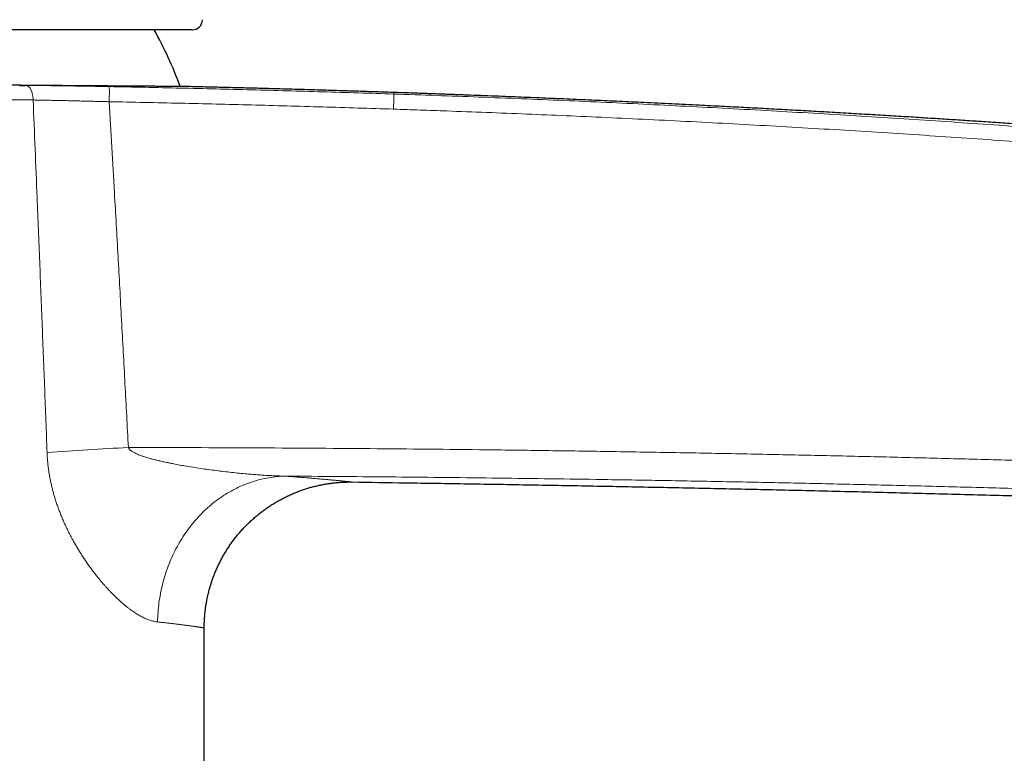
# Model space of a CAD drawing. Header units: millimetres. Extents: x 8 to 674, y 12 to 492.
# Tile 22 of 24: x 502 to 569, y 405 to 455. Entities that reach past the tile are written whole.
import ezdxf

# ---------------------------------------------------------------- set-up
doc = ezdxf.new("R2010")
doc.units = ezdxf.units.MM

msp = doc.modelspace()

# ---------------------------------------------------------------- linework, layer by layer
at = {"color": 7, "linetype": 'Continuous', "lineweight": 30}
for p, q in [((513.437, 454.568), (465.084, 454.568)), ((501.604, 450.763), (502.009, 450.76)), ((527.256, 450.274), (527.256, 450.274)), ((527.256, 450.274), (527.256, 450.274)), ((514.257, 318.068), (514.257, 413.579))]:
    msp.add_line(p, q, dxfattribs=at)
at = {"color": 252, "linetype": 'Continuous', "lineweight": 0, "flags": 128}
for points in [[(502.523, 449.76), (502.523, 449.812), (502.521, 449.863), (502.518, 449.914), (502.513, 449.965), (502.507, 450.015), (502.5, 450.065), (502.491, 450.114), (502.481, 450.162), (502.469, 450.209), (502.457, 450.254), (502.443, 450.298), (502.428, 450.341), (502.411, 450.382), (502.394, 450.422), (502.376, 450.46), (502.356, 450.496), (502.336, 450.53), (502.314, 450.562), (502.292, 450.592), (502.269, 450.619), (502.245, 450.644), (502.221, 450.667), (502.196, 450.688), (502.17, 450.706), (502.144, 450.721), (502.118, 450.734), (502.091, 450.745), (502.064, 450.752), (502.036, 450.757), (502.009, 450.76)], [(519.831, 423.979), (519.688, 423.975), (519.546, 423.969), (519.403, 423.96), (519.26, 423.948), (519.117, 423.934), (518.975, 423.916), (518.833, 423.897), (518.691, 423.874), (518.549, 423.849), (518.408, 423.822), (518.267, 423.791), (518.127, 423.758), (517.986, 423.723), (517.847, 423.684), (517.708, 423.644), (517.569, 423.6), (517.431, 423.554), (517.294, 423.506), (517.157, 423.455), (517.021, 423.401), (516.886, 423.345), (516.752, 423.286), (516.618, 423.225), (516.485, 423.161), (516.354, 423.095), (516.223, 423.027), (516.093, 422.956), (515.964, 422.882), (515.836, 422.806), (515.709, 422.728), (515.583, 422.648), (515.458, 422.565), (515.334, 422.48), (515.212, 422.392), (515.091, 422.303), (514.971, 422.211), (514.852, 422.117), (514.735, 422.02), (514.619, 421.922), (514.505, 421.821), (514.392, 421.719), (514.28, 421.614), (514.17, 421.507), (514.061, 421.398), (513.954, 421.288), (513.848, 421.175), (513.744, 421.06), (513.642, 420.943), (513.541, 420.825), (513.442, 420.705), (513.345, 420.583), (513.249, 420.459), (513.155, 420.333), (513.063, 420.206), (512.973, 420.077), (512.884, 419.946), (512.798, 419.814), (512.713, 419.68), (512.63, 419.545), (512.549, 419.408), (512.47, 419.27), (512.393, 419.13), (512.318, 418.989), (512.245, 418.847), (512.174, 418.703), (512.105, 418.558), (512.038, 418.412), (511.973, 418.264), (511.91, 418.116), (511.85, 417.966), (511.791, 417.815), (511.735, 417.664), (511.681, 417.511), (511.629, 417.357), (511.579, 417.203), (511.531, 417.047), (511.486, 416.891), (511.442, 416.734), (511.401, 416.576), (511.363, 416.418), (511.326, 416.259), (511.292, 416.099), (511.26, 415.939), (511.23, 415.778), (511.203, 415.616), (511.178, 415.455), (511.155, 415.293), (511.135, 415.13), (511.117, 414.967), (511.101, 414.804), (511.088, 414.641), (511.076, 414.478), (511.068, 414.314), (511.061, 414.15), (511.057, 413.987)]]:
    msp.add_lwpolyline(points, dxfattribs=at)
at = {"color": 7, "linetype": 'Continuous', "lineweight": 30}
for centre, radius, start, end in [((513.437, 455.268), 0.7, 270, 359.59727), ((489.257, 442.318), 24.8, 19.71622, 29.60096)]:
    msp.add_arc(centre, radius, start, end, dxfattribs=at)
at = {"color": 252, "linetype": 'Continuous', "lineweight": 0}
for centre, radius, start, end in [((486.797, 450.323), 20.954, 358.13815, 0.97029), ((521.121, 194.84), 231.418, 92.98826, 94.37136)]:
    msp.add_arc(centre, radius, start, end, dxfattribs=at)
at = {"color": 7, "linetype": 'Continuous', "lineweight": 30}
for points, knots in [([(513.094, 450.679), (513.092, 450.679), (513.085, 450.679), (513.062, 450.68), (513.027, 450.68), (512.981, 450.681), (512.93, 450.681), (512.875, 450.682), (512.819, 450.682), (512.758, 450.683), (512.69, 450.683), (512.616, 450.684), (512.537, 450.685), (512.451, 450.685), (512.363, 450.686), (512.272, 450.687), (512.18, 450.688), (512.083, 450.688), (511.982, 450.689), (511.875, 450.69), (511.756, 450.691), (511.623, 450.692), (511.475, 450.693), (511.32, 450.694), (511.158, 450.695), (510.99, 450.696), (510.814, 450.698), (510.631, 450.699), (510.446, 450.7), (510.258, 450.701), (510.068, 450.703), (509.873, 450.704), (509.671, 450.706), (509.464, 450.707), (509.25, 450.708), (509.031, 450.71), (508.809, 450.712), (508.584, 450.713), (508.355, 450.715), (508.122, 450.716), (507.861, 450.718), (507.572, 450.72), (507.253, 450.722), (506.926, 450.725), (506.591, 450.727), (506.248, 450.73), (505.896, 450.732), (505.537, 450.735), (505.168, 450.738), (504.793, 450.74), (504.451, 450.743), (504.145, 450.745), (503.877, 450.747), (503.606, 450.749), (503.332, 450.752), (503.054, 450.754), (502.796, 450.756), (502.559, 450.758), (502.341, 450.76), (502.122, 450.761), (501.837, 450.764), (501.483, 450.767), (501.057, 450.77), (500.627, 450.774), (500.191, 450.777), (499.749, 450.781), (499.302, 450.785), (498.849, 450.789), (498.39, 450.793), (497.927, 450.798), (497.509, 450.802), (497.138, 450.805), (496.815, 450.808), (496.491, 450.811), (496.165, 450.814), (495.837, 450.817), (495.534, 450.82), (495.256, 450.823), (495.003, 450.825), (494.75, 450.828), (494.42, 450.831), (494.015, 450.835), (493.531, 450.84), (493.045, 450.845), (492.557, 450.85), (492.067, 450.855), (491.574, 450.86), (491.079, 450.865), (490.581, 450.87), (490.082, 450.875), (489.635, 450.88), (489.241, 450.884), (488.9, 450.887), (488.559, 450.89), (488.217, 450.894), (487.876, 450.897), (487.562, 450.9), (487.275, 450.903), (487.015, 450.906), (486.755, 450.908), (486.444, 450.912), (486.083, 450.915), (485.67, 450.919), (485.259, 450.923), (484.848, 450.927), (484.439, 450.93), (484.029, 450.934), (483.622, 450.938), (483.224, 450.941), (482.835, 450.945), (482.456, 450.948), (482.079, 450.951), (481.703, 450.954), (481.329, 450.956), (480.957, 450.959), (480.586, 450.962), (480.222, 450.964), (479.863, 450.967), (479.51, 450.969), (479.159, 450.971), (478.801, 450.973), (478.438, 450.975), (478.068, 450.977), (477.702, 450.979), (477.339, 450.98), (476.979, 450.982), (476.622, 450.983), (476.269, 450.984), (475.927, 450.985), (475.595, 450.986), (475.273, 450.986), (474.956, 450.987), (474.641, 450.987), (474.331, 450.987), (474.024, 450.987), (473.721, 450.987), (473.425, 450.987), (473.136, 450.986), (472.854, 450.986), (472.576, 450.985), (472.295, 450.985), (472.012, 450.984), (471.731, 450.983), (471.55, 450.982), (471.462, 450.982)], [0, 0, 0, 0, 0.004198, 0.0128576, 0.0215506, 0.0302445, 0.0389375, 0.0455938, 0.0522509, 0.058908, 0.0655643, 0.0722475, 0.0789316, 0.0856157, 0.0922989, 0.0983223, 0.104346, 0.1103694, 0.1164039, 0.1224388, 0.1284734, 0.1358049, 0.1431375, 0.1504701, 0.1578016, 0.1651691, 0.1725378, 0.1799065, 0.187274, 0.1942186, 0.2011641, 0.2081096, 0.2150541, 0.2220293, 0.2290054, 0.2359815, 0.2429567, 0.2497428, 0.2565289, 0.263322, 0.2701152, 0.2787776, 0.2874409, 0.2961033, 0.3047991, 0.3134959, 0.3221917, 0.3309706, 0.3397495, 0.3485437, 0.357338, 0.3633411, 0.3693444, 0.3753475, 0.3813616, 0.387376, 0.3933902, 0.397981, 0.4025719, 0.4071649, 0.411758, 0.4204205, 0.4290838, 0.4377463, 0.4464422, 0.455139, 0.4638349, 0.4726138, 0.4813928, 0.4901871, 0.4989815, 0.5049845, 0.5109879, 0.516991, 0.5230052, 0.5290197, 0.5350338, 0.5396247, 0.5442156, 0.5488087, 0.5534017, 0.5620673, 0.5707338, 0.5793993, 0.5880984, 0.5967983, 0.6054973, 0.6142794, 0.6230616, 0.6318592, 0.6406567, 0.6466621, 0.6526678, 0.6586732, 0.6646896, 0.6707064, 0.6767229, 0.6813155, 0.6859082, 0.6905031, 0.695098, 0.7024288, 0.7097608, 0.7170928, 0.7244237, 0.7317907, 0.7391587, 0.7465268, 0.7538938, 0.7608377, 0.7677826, 0.7747275, 0.7816714, 0.788646, 0.7956215, 0.8025971, 0.8095716, 0.8163571, 0.8231426, 0.8299352, 0.8367278, 0.8440586, 0.8513906, 0.8587226, 0.8660535, 0.8734205, 0.8807886, 0.8881567, 0.8955236, 0.9024676, 0.9094126, 0.9163576, 0.9233016, 0.9302762, 0.9372518, 0.9442274, 0.9512021, 0.9579877, 0.9647733, 0.971566, 0.9783587, 0.9856887, 0.9930199, 1, 1, 1, 1]), ([(527.256, 450.275), (527.172, 450.278), (526.876, 450.288), (526.372, 450.304), (525.748, 450.325), (525.132, 450.345), (524.526, 450.364), (523.928, 450.383), (523.34, 450.402), (522.752, 450.42), (522.164, 450.437), (521.577, 450.455), (521, 450.472), (520.434, 450.488), (519.877, 450.504), (519.33, 450.519), (518.794, 450.534), (518.267, 450.549), (517.751, 450.563), (517.245, 450.576), (516.749, 450.589), (516.272, 450.601), (515.814, 450.613), (515.375, 450.624), (514.944, 450.635), (514.523, 450.645), (514.106, 450.655), (513.695, 450.665), (513.357, 450.673), (513.158, 450.678), (513.094, 450.679)], [0, 0, 0, 0, 0.0179131, 0.0626515, 0.1067528, 0.1502156, 0.1930388, 0.2352211, 0.2767614, 0.3176584, 0.3598117, 0.4012564, 0.4419915, 0.4820155, 0.5213272, 0.5599256, 0.5978094, 0.6349775, 0.6714287, 0.7071621, 0.7421765, 0.7764709, 0.8081453, 0.8391779, 0.8695679, 0.8993145, 0.928417, 0.9578044, 0.9865027, 1, 1, 1, 1]), ([(673.128, 436.869), (673.09, 436.874), (672.886, 436.905), (672.518, 436.96), (672.029, 437.034), (671.548, 437.106), (671.084, 437.175), (670.638, 437.242), (670.208, 437.305), (669.786, 437.368), (669.371, 437.429), (668.964, 437.489), (668.565, 437.548), (668.173, 437.606), (667.789, 437.662), (667.413, 437.717), (667.047, 437.771), (666.69, 437.823), (666.343, 437.873), (666.003, 437.922), (665.668, 437.971), (665.339, 438.018), (665.016, 438.065), (664.701, 438.111), (664.393, 438.155), (664.094, 438.198), (663.805, 438.239), (663.525, 438.279), (663.252, 438.318), (662.985, 438.356), (662.724, 438.394), (662.469, 438.43), (662.221, 438.465), (661.981, 438.499), (661.749, 438.532), (661.525, 438.564), (661.308, 438.594), (661.099, 438.624), (660.898, 438.652), (660.705, 438.679), (660.519, 438.705), (660.342, 438.73), (660.174, 438.754), (660.014, 438.776), (659.862, 438.797), (659.715, 438.818), (659.576, 438.837), (659.443, 438.856), (659.318, 438.873), (659.2, 438.89), (659.089, 438.905), (658.984, 438.92), (658.882, 438.934), (658.781, 438.948), (658.684, 438.962), (658.596, 438.974), (658.517, 438.985), (658.447, 438.995), (658.389, 439.003), (658.343, 439.009), (658.305, 439.014), (658.268, 439.019), (658.231, 439.025), (658.192, 439.03), (658.138, 439.037), (658.067, 439.047), (657.977, 439.06), (657.879, 439.073), (657.772, 439.088), (657.656, 439.104), (657.532, 439.121), (657.4, 439.139), (657.258, 439.159), (657.106, 439.18), (656.944, 439.202), (656.771, 439.226), (656.588, 439.251), (656.397, 439.277), (656.195, 439.305), (655.985, 439.334), (655.764, 439.364), (655.534, 439.395), (655.295, 439.428), (655.046, 439.462), (654.788, 439.497), (654.521, 439.533), (654.243, 439.57), (653.965, 439.608), (653.686, 439.646), (653.407, 439.683), (653.12, 439.722), (652.825, 439.761), (652.522, 439.802), (652.201, 439.845), (651.863, 439.89), (651.506, 439.937), (651.14, 439.986), (650.764, 440.036), (650.381, 440.087), (649.992, 440.138), (649.595, 440.19), (649.189, 440.243), (648.775, 440.298), (648.351, 440.353), (647.918, 440.409), (647.48, 440.466), (646.956, 440.534), (646.353, 440.612), (645.671, 440.699), (644.994, 440.786), (644.323, 440.871), (643.661, 440.955), (643.007, 441.038), (642.362, 441.119), (641.726, 441.198), (641.099, 441.276), (640.48, 441.353), (639.87, 441.429), (639.269, 441.503), (638.677, 441.575), (638.093, 441.646), (637.519, 441.716), (636.953, 441.785), (636.395, 441.852), (635.838, 441.919), (635.282, 441.986), (634.726, 442.052), (634.18, 442.117), (633.644, 442.181), (633.117, 442.243), (632.615, 442.302), (632.138, 442.358), (631.685, 442.411), (631.24, 442.463), (630.802, 442.514), (630.373, 442.564), (629.959, 442.611), (629.56, 442.657), (629.177, 442.701), (628.8, 442.744), (628.431, 442.787), (628.068, 442.828), (627.713, 442.868), (627.364, 442.908), (627.021, 442.947), (626.682, 442.985), (626.016, 443.06), (624.868, 443.189), (623.241, 443.369), (621.464, 443.563), (619.73, 443.75), (618.48, 443.883), (617.711, 443.965), (617.386, 443.999), (617.059, 444.033), (616.705, 444.07), (616.323, 444.11), (615.911, 444.153), (615.49, 444.197), (615.061, 444.242), (614.623, 444.287), (614.177, 444.333), (613.721, 444.38), (613.257, 444.427), (612.785, 444.476), (612.303, 444.524), (611.814, 444.574), (611.325, 444.623), (610.838, 444.672), (610.352, 444.721), (609.859, 444.77), (609.359, 444.82), (608.743, 444.881), (608.013, 444.953), (607.171, 445.035), (606.332, 445.116), (605.495, 445.197), (604.661, 445.277), (603.828, 445.356), (603.206, 445.415), (602.794, 445.454), (602.59, 445.473), (602.388, 445.492), (602.192, 445.51), (602.004, 445.528), (601.824, 445.545), (601.647, 445.561), (601.474, 445.578), (601.306, 445.593), (601.148, 445.608), (601, 445.622), (600.862, 445.634), (600.734, 445.646), (600.617, 445.657), (600.51, 445.667), (600.413, 445.676), (600.331, 445.683), (600.264, 445.69), (600.209, 445.695), (600.158, 445.699), (600.107, 445.704), (600.041, 445.71), (599.958, 445.718), (599.855, 445.727), (599.744, 445.737), (599.625, 445.748), (599.497, 445.76), (599.363, 445.772), (599.22, 445.785), (599.069, 445.799), (598.909, 445.814), (598.74, 445.829), (598.56, 445.846), (598.373, 445.863), (598.176, 445.88), (597.971, 445.899), (597.758, 445.918), (597.536, 445.938), (597.305, 445.959), (597.066, 445.98), (596.818, 446.003), (596.565, 446.025), (596.31, 446.048), (596.055, 446.071), (595.654, 446.106), (595.109, 446.155), (594.386, 446.218), (593.637, 446.283), (592.861, 446.351), (592.094, 446.417), (591.337, 446.481), (590.593, 446.545), (589.864, 446.606), (589.148, 446.666), (588.441, 446.725), (587.743, 446.782), (587.054, 446.839), (586.374, 446.894), (585.703, 446.949), (585.16, 446.992), (584.744, 447.025), (584.451, 447.049), (584.158, 447.072), (583.86, 447.096), (583.554, 447.12), (583.239, 447.145), (582.913, 447.17), (582.574, 447.197), (582.223, 447.224), (581.862, 447.252), (581.492, 447.281), (581.113, 447.31), (580.725, 447.34), (580.339, 447.369), (579.956, 447.398), (579.576, 447.427), (579.189, 447.456), (578.794, 447.486), (578.391, 447.516), (577.98, 447.547), (577.562, 447.578), (577.136, 447.609), (576.703, 447.641), (576.262, 447.673), (575.813, 447.706), (575.365, 447.738), (574.919, 447.77), (574.475, 447.802), (574.024, 447.834), (573.567, 447.867), (573.093, 447.9), (572.602, 447.934), (572.095, 447.97), (571.579, 448.005), (571.057, 448.041), (570.526, 448.078), (569.956, 448.116), (569.344, 448.158), (568.69, 448.202), (568.025, 448.246), (567.375, 448.289), (566.739, 448.33), (566.119, 448.37), (565.491, 448.411), (564.854, 448.451), (564.209, 448.492), (563.556, 448.533), (562.894, 448.574), (562.216, 448.616), (561.52, 448.659), (560.808, 448.702), (560.087, 448.745), (559.356, 448.788), (558.617, 448.832), (557.869, 448.875), (557.133, 448.918), (556.411, 448.959), (555.701, 448.999), (554.984, 449.039), (554.26, 449.079), (553.528, 449.119), (552.789, 449.159), (552.042, 449.199), (551.288, 449.238), (550.526, 449.278), (549.757, 449.318), (548.98, 449.358), (548.148, 449.4), (547.261, 449.444), (546.316, 449.49), (545.361, 449.536), (544.445, 449.579), (543.569, 449.62), (542.734, 449.659), (541.892, 449.697), (541.042, 449.735), (540.185, 449.773), (539.336, 449.81), (538.497, 449.846), (537.668, 449.881), (536.832, 449.916), (535.989, 449.95), (535.107, 449.985), (534.183, 450.022), (533.219, 450.059), (532.246, 450.096), (531.264, 450.133), (530.274, 450.169), (529.276, 450.205), (528.269, 450.24), (527.595, 450.263), (527.256, 450.274)], [0, 0, 0, 0, 0.000791, 0.004233, 0.007615, 0.010938, 0.014201, 0.017224, 0.020193, 0.023109, 0.025973, 0.028783, 0.03154, 0.034244, 0.036896, 0.039494, 0.042039, 0.044488, 0.046885, 0.04923, 0.051525, 0.053809, 0.05604, 0.058218, 0.060343, 0.062415, 0.064398, 0.06633, 0.068211, 0.07004, 0.071855, 0.073616, 0.075324, 0.076979, 0.07858, 0.080128, 0.081623, 0.083062, 0.084448, 0.08578, 0.08706, 0.088287, 0.08944, 0.090542, 0.091594, 0.092594, 0.093562, 0.094477, 0.095338, 0.096149, 0.096914, 0.097634, 0.098309, 0.099039, 0.099707, 0.100313, 0.100858, 0.101341, 0.101762, 0.10205, 0.102301, 0.102548, 0.102806, 0.103074, 0.103353, 0.103927, 0.104541, 0.105211, 0.105947, 0.106748, 0.107598, 0.108511, 0.109486, 0.110525, 0.111649, 0.112838, 0.114093, 0.115413, 0.116798, 0.118249, 0.119765, 0.121346, 0.122993, 0.124704, 0.126481, 0.128323, 0.130231, 0.132203, 0.134068, 0.135988, 0.137963, 0.139992, 0.142077, 0.144215, 0.146605, 0.14906, 0.15158, 0.154164, 0.156813, 0.159478, 0.162204, 0.164993, 0.167845, 0.170758, 0.173733, 0.176769, 0.179807, 0.184533, 0.189199, 0.193874, 0.198487, 0.20304, 0.207532, 0.211963, 0.216334, 0.220644, 0.224893, 0.229082, 0.23321, 0.237278, 0.241285, 0.245232, 0.249118, 0.252944, 0.25671, 0.260591, 0.264405, 0.268153, 0.271836, 0.275452, 0.279003, 0.282167, 0.285276, 0.288332, 0.291334, 0.294281, 0.297175, 0.299854, 0.302485, 0.305069, 0.307604, 0.310092, 0.312532, 0.314924, 0.317269, 0.319586, 0.321902, 0.33098, 0.343216, 0.3554, 0.367531, 0.378895, 0.381122, 0.383347, 0.385582, 0.387858, 0.390622, 0.393446, 0.396329, 0.399273, 0.402275, 0.405337, 0.408459, 0.41164, 0.41488, 0.418179, 0.421538, 0.424955, 0.428231, 0.43156, 0.43494, 0.438373, 0.441836, 0.447622, 0.453394, 0.459154, 0.464903, 0.47064, 0.476366, 0.482082, 0.483489, 0.484895, 0.486297, 0.487655, 0.488953, 0.490193, 0.491375, 0.492608, 0.49377, 0.494861, 0.495881, 0.496832, 0.497711, 0.49852, 0.499259, 0.499927, 0.500525, 0.500946, 0.501322, 0.50166, 0.502008, 0.502377, 0.503024, 0.503728, 0.504492, 0.505314, 0.506195, 0.507117, 0.508096, 0.509131, 0.510223, 0.511395, 0.512626, 0.513916, 0.515265, 0.516672, 0.518138, 0.519662, 0.521245, 0.522887, 0.524587, 0.526339, 0.528096, 0.529846, 0.53159, 0.53635, 0.541061, 0.54645, 0.551773, 0.557029, 0.56222, 0.567345, 0.572315, 0.577223, 0.582067, 0.586849, 0.591568, 0.596225, 0.60082, 0.605353, 0.607369, 0.609371, 0.611365, 0.613398, 0.615491, 0.617643, 0.619854, 0.622195, 0.624599, 0.627065, 0.629593, 0.632185, 0.634838, 0.637555, 0.640099, 0.642696, 0.645346, 0.648048, 0.650802, 0.653608, 0.656467, 0.659378, 0.662341, 0.665356, 0.668423, 0.671543, 0.674532, 0.677567, 0.680648, 0.683775, 0.686948, 0.690364, 0.693832, 0.697352, 0.700924, 0.704547, 0.708221, 0.712619, 0.717088, 0.721628, 0.726241, 0.730419, 0.734654, 0.738947, 0.743296, 0.747702, 0.752165, 0.756685, 0.761261, 0.766066, 0.770931, 0.775858, 0.780845, 0.785893, 0.791002, 0.796172, 0.800965, 0.805809, 0.810703, 0.815649, 0.820647, 0.825695, 0.830794, 0.835945, 0.841146, 0.846399, 0.851703, 0.857058, 0.863435, 0.869883, 0.876402, 0.882993, 0.88864, 0.89434, 0.90009, 0.905892, 0.911745, 0.91765, 0.923264, 0.928925, 0.934631, 0.940383, 0.946182, 0.952707, 0.95929, 0.965931, 0.972629, 0.979385, 0.986199, 0.99307, 1, 1, 1, 1]), ([(514.257, 413.579), (514.257, 413.582), (514.256, 413.637), (514.258, 413.743), (514.261, 413.898), (514.268, 414.052), (514.276, 414.207), (514.287, 414.361), (514.3, 414.515), (514.316, 414.669), (514.334, 414.822), (514.354, 414.975), (514.377, 415.127), (514.402, 415.279), (514.429, 415.431), (514.459, 415.582), (514.491, 415.733), (514.525, 415.883), (514.562, 416.032), (514.601, 416.181), (514.642, 416.329), (514.685, 416.476), (514.731, 416.623), (514.779, 416.769), (514.829, 416.914), (514.881, 417.058), (514.935, 417.201), (514.992, 417.343), (515.051, 417.484), (515.111, 417.625), (515.174, 417.764), (515.239, 417.902), (515.306, 418.04), (515.376, 418.176), (515.447, 418.311), (515.52, 418.444), (515.595, 418.577), (515.672, 418.708), (515.751, 418.839), (515.832, 418.967), (515.915, 419.095), (516, 419.221), (516.087, 419.346), (516.175, 419.469), (516.265, 419.591), (516.357, 419.711), (516.451, 419.83), (516.547, 419.948), (516.644, 420.064), (516.743, 420.178), (516.844, 420.291), (516.946, 420.402), (517.05, 420.512), (517.155, 420.62), (517.262, 420.726), (517.37, 420.83), (517.48, 420.933), (517.592, 421.034), (517.705, 421.134), (517.819, 421.231), (517.934, 421.327), (518.051, 421.421), (518.169, 421.513), (518.289, 421.603), (518.409, 421.691), (518.531, 421.778), (518.654, 421.862), (518.778, 421.945), (518.903, 422.026), (519.03, 422.104), (519.157, 422.181), (519.285, 422.256), (519.414, 422.329), (519.544, 422.399), (519.675, 422.468), (519.807, 422.535), (519.94, 422.599), (520.073, 422.662), (520.207, 422.723), (520.342, 422.781), (520.477, 422.837), (520.613, 422.892), (520.749, 422.944), (520.886, 422.994), (521.023, 423.042), (521.161, 423.088), (521.299, 423.132), (521.438, 423.174), (521.576, 423.213), (521.715, 423.251), (521.854, 423.286), (521.993, 423.32), (522.132, 423.351), (522.271, 423.38), (522.41, 423.407), (522.549, 423.432), (522.687, 423.455), (522.825, 423.476), (522.963, 423.495), (523.1, 423.512), (523.236, 423.527), (523.372, 423.54), (523.507, 423.551), (523.64, 423.56), (523.773, 423.567), (523.904, 423.573), (524.034, 423.577), (524.162, 423.579), (524.283, 423.579), (524.361, 423.578), (524.397, 423.578)], [0, 0, 0, 0, 0.000579, 0.010352, 0.02012, 0.029884, 0.039643, 0.049397, 0.059146, 0.068891, 0.078632, 0.088367, 0.098098, 0.107824, 0.117546, 0.127263, 0.136975, 0.146683, 0.156386, 0.166085, 0.175779, 0.185468, 0.195153, 0.204832, 0.214507, 0.224178, 0.233843, 0.243504, 0.25316, 0.262811, 0.272458, 0.282099, 0.291735, 0.301367, 0.310993, 0.320614, 0.330231, 0.339841, 0.349447, 0.359047, 0.368642, 0.378232, 0.387816, 0.397394, 0.406967, 0.416534, 0.426095, 0.43565, 0.445199, 0.454742, 0.464278, 0.473809, 0.483333, 0.49285, 0.50236, 0.511864, 0.52136, 0.530849, 0.540331, 0.549805, 0.559272, 0.56873, 0.578181, 0.587623, 0.597056, 0.606481, 0.615896, 0.625302, 0.634699, 0.644085, 0.653461, 0.662827, 0.672181, 0.681524, 0.690855, 0.700174, 0.70948, 0.718772, 0.728051, 0.737315, 0.746564, 0.755797, 0.765014, 0.774213, 0.783394, 0.792555, 0.801697, 0.810816, 0.819913, 0.828986, 0.838034, 0.847054, 0.856045, 0.865005, 0.873932, 0.882822, 0.891675, 0.900485, 0.90925, 0.917966, 0.926628, 0.93523, 0.943767, 0.952231, 0.960614, 0.968907, 0.977097, 0.985169, 0.993107, 1, 1, 1, 1]), ([(524.396, 423.578), (525.617, 423.56), (528.269, 423.523), (532.351, 423.459), (536.641, 423.386), (540.927, 423.308), (545.209, 423.225), (549.487, 423.136), (553.906, 423.038), (558.464, 422.931), (563.162, 422.814), (567.86, 422.691), (572.556, 422.561), (577.347, 422.421), (582.234, 422.271), (587.216, 422.111), (592.201, 421.943), (597.189, 421.768), (602.181, 421.584), (607.081, 421.397), (611.892, 421.207), (616.612, 421.013), (621.339, 420.812), (625.859, 420.614), (628.803, 420.48), (630.169, 420.418)], [0, 0, 0, 0, 0.03461, 0.075197, 0.11574, 0.156243, 0.196712, 0.23715, 0.277563, 0.321993, 0.366405, 0.410805, 0.455199, 0.499593, 0.546684, 0.593791, 0.64092, 0.68808, 0.735277, 0.782519, 0.827109, 0.871753, 0.916456, 0.961224, 1, 1, 1, 1])]:
    msp.add_open_spline(points, degree=3, knots=knots, dxfattribs=at)
at = {"color": 252, "linetype": 'Continuous', "lineweight": 0}
for points, knots in [([(502.009, 450.76), (502.091, 450.759), (502.255, 450.758), (502.505, 450.755), (502.759, 450.753), (503.018, 450.75), (503.28, 450.747), (503.547, 450.744), (503.817, 450.741), (504.095, 450.737), (504.379, 450.734), (504.671, 450.73), (504.965, 450.725), (505.262, 450.721), (505.562, 450.716), (505.863, 450.712), (506.164, 450.707), (506.471, 450.701), (506.784, 450.696), (507.105, 450.69), (507.427, 450.684), (507.641, 450.68), (507.748, 450.678)], [0, 0, 0, 0, 0.047621, 0.095259, 0.142896, 0.190518, 0.238667, 0.286833, 0.334998, 0.383147, 0.433675, 0.484223, 0.53477, 0.585299, 0.636227, 0.687156, 0.737303, 0.78745, 0.840576, 0.893725, 0.946874, 1, 1, 1, 1]), ([(507.748, 450.678), (508.561, 450.661), (510.187, 450.629), (512.626, 450.575), (515.065, 450.517), (517.503, 450.456), (519.942, 450.39), (522.38, 450.32), (524.818, 450.247), (526.444, 450.195), (527.256, 450.168)], [0, 0, 0, 0, 0.124997, 0.249993, 0.374991, 0.499989, 0.624991, 0.749993, 0.874997, 1, 1, 1, 1]), ([(502.523, 449.76), (502.423, 449.761), (502.222, 449.762), (501.917, 449.765), (501.61, 449.767), (501.277, 449.77), (500.919, 449.773), (500.535, 449.776), (500.147, 449.779), (499.755, 449.783), (499.36, 449.786), (498.98, 449.789), (498.616, 449.792), (498.268, 449.796), (497.917, 449.799), (497.565, 449.802), (497.21, 449.805), (496.858, 449.808), (496.508, 449.811), (496.162, 449.815), (495.814, 449.818), (495.465, 449.821), (495.114, 449.825), (494.764, 449.828), (494.415, 449.831), (494.067, 449.835), (493.718, 449.838), (493.343, 449.842), (492.942, 449.845), (492.513, 449.85), (492.084, 449.854), (491.653, 449.858), (491.221, 449.862), (490.808, 449.866), (490.415, 449.87), (490.04, 449.874), (489.666, 449.878), (489.291, 449.881), (488.916, 449.885), (488.545, 449.889), (488.18, 449.892), (487.819, 449.896), (487.459, 449.899), (487.098, 449.903), (486.738, 449.906), (486.381, 449.909), (486.027, 449.913), (485.675, 449.916), (485.324, 449.919), (484.949, 449.923), (484.549, 449.926), (484.125, 449.93), (483.702, 449.934), (483.28, 449.937), (482.86, 449.941), (482.461, 449.944), (482.083, 449.947), (481.725, 449.95), (481.368, 449.953), (481.013, 449.955), (480.66, 449.958), (480.313, 449.96), (479.972, 449.963), (479.638, 449.965), (479.306, 449.967), (478.975, 449.969), (478.646, 449.971), (478.298, 449.973), (477.929, 449.975), (477.542, 449.976), (477.158, 449.978), (476.777, 449.98), (476.399, 449.981), (476.025, 449.982), (475.655, 449.984), (475.296, 449.984), (474.948, 449.985), (474.611, 449.986), (474.277, 449.986), (473.948, 449.987), (473.622, 449.987), (473.3, 449.987), (472.983, 449.987), (472.672, 449.986), (472.369, 449.986), (472.073, 449.986), (471.782, 449.985), (471.487, 449.984), (471.19, 449.983), (470.891, 449.982), (470.598, 449.981), (470.31, 449.98), (470.027, 449.978), (469.75, 449.977), (469.478, 449.975), (469.218, 449.974), (468.969, 449.972), (468.73, 449.97), (468.497, 449.968), (468.269, 449.966), (468.046, 449.964), (467.83, 449.962), (467.618, 449.96), (467.415, 449.958), (467.22, 449.956), (467.032, 449.954), (466.85, 449.952), (466.68, 449.95), (466.523, 449.949), (466.378, 449.947), (466.237, 449.945), (466.088, 449.943), (465.933, 449.941), (465.773, 449.939), (465.62, 449.937), (465.476, 449.935), (465.339, 449.933), (465.209, 449.931), (465.087, 449.929), (464.972, 449.927), (464.865, 449.926), (464.767, 449.924), (464.678, 449.923), (464.602, 449.922), (464.539, 449.921), (464.486, 449.92), (464.438, 449.919), (464.394, 449.919), (464.353, 449.918), (464.318, 449.918), (464.291, 449.918), (464.271, 449.917), (464.259, 449.917), (464.258, 449.917), (464.257, 449.918)], [0, 0, 0, 0, 0.006661, 0.013322, 0.019989, 0.026655, 0.034775, 0.042895, 0.051014, 0.059156, 0.067298, 0.075439, 0.08247, 0.089502, 0.096533, 0.103578, 0.110624, 0.117669, 0.124448, 0.131227, 0.138006, 0.144798, 0.15159, 0.158382, 0.165043, 0.171704, 0.178371, 0.185037, 0.193157, 0.201277, 0.209396, 0.217538, 0.22568, 0.233821, 0.240852, 0.247884, 0.254915, 0.26196, 0.269005, 0.276051, 0.28283, 0.289609, 0.296388, 0.30318, 0.309972, 0.316764, 0.323425, 0.330086, 0.336753, 0.34342, 0.35154, 0.35966, 0.36778, 0.375922, 0.384064, 0.392206, 0.399237, 0.406269, 0.4133, 0.420346, 0.427392, 0.434437, 0.441217, 0.447996, 0.454776, 0.461568, 0.468361, 0.475153, 0.48335, 0.491548, 0.499747, 0.507944, 0.516181, 0.52442, 0.532659, 0.540896, 0.548661, 0.556427, 0.564192, 0.571957, 0.579756, 0.587556, 0.595356, 0.603155, 0.610742, 0.61833, 0.625925, 0.63352, 0.641716, 0.649913, 0.65811, 0.666306, 0.674542, 0.682779, 0.691017, 0.699253, 0.707016, 0.71478, 0.722544, 0.730307, 0.738105, 0.745903, 0.753702, 0.761499, 0.769085, 0.776671, 0.784265, 0.791859, 0.798519, 0.80518, 0.811845, 0.818511, 0.827058, 0.835605, 0.844152, 0.852724, 0.861297, 0.86987, 0.878601, 0.887333, 0.896065, 0.904824, 0.913583, 0.922342, 0.92931, 0.936278, 0.943252, 0.950226, 0.95851, 0.966794, 0.975078, 0.983385, 0.991693, 1, 1, 1, 1]), ([(503.482, 425.585), (503.427, 427.04), (503.317, 429.95), (503.147, 434.314), (502.975, 438.679), (502.769, 443.828), (502.616, 447.521), (502.523, 449.76)], [0, 0, 0, 0, 0.18054, 0.3610802, 0.5416205, 0.722161, 1, 1, 1, 1]), ([(507.74, 449.642), (507.648, 449.645), (507.478, 449.649), (507.231, 449.656), (506.999, 449.662), (506.768, 449.668), (506.538, 449.674), (506.307, 449.68), (506.077, 449.685), (505.846, 449.691), (505.616, 449.696), (505.385, 449.702), (505.153, 449.707), (504.922, 449.712), (504.675, 449.718), (504.425, 449.723), (504.17, 449.728), (503.926, 449.733), (503.686, 449.738), (503.448, 449.743), (503.212, 449.747), (502.979, 449.752), (502.749, 449.756), (502.598, 449.759), (502.523, 449.76)], [0, 0, 0, 0, 0.050441, 0.0926, 0.134765, 0.176924, 0.21914, 0.261361, 0.303578, 0.346447, 0.389322, 0.432191, 0.475989, 0.519794, 0.563592, 0.616838, 0.664527, 0.712233, 0.759939, 0.807629, 0.855713, 0.903814, 0.951916, 1, 1, 1, 1]), ([(527.256, 450.167), (527.256, 450.184), (527.256, 450.216), (527.256, 450.246), (527.256, 450.264), (527.256, 450.273), (527.256, 450.273), (527.256, 450.274)], [0, 0, 0, 0, 0.249101, 0.49821, 0.683829, 0.869444, 1, 1, 1, 1]), ([(527.256, 450.167), (527.256, 450.167), (528.228, 450.135), (530.172, 450.069), (533.087, 449.962), (536.002, 449.848), (538.917, 449.725), (541.832, 449.595), (544.746, 449.458), (547.66, 449.312), (550.574, 449.159), (553.487, 448.998), (556.4, 448.83), (559.311, 448.653), (562.222, 448.47), (565.133, 448.278), (568.043, 448.079), (570.954, 447.872), (573.866, 447.657), (576.78, 447.435), (579.693, 447.205), (582.606, 446.967), (585.478, 446.725), (588.308, 446.479), (591.098, 446.23), (593.886, 445.974), (596.675, 445.711), (599.462, 445.44), (602.249, 445.163), (605.035, 444.879), (607.821, 444.588), (610.605, 444.29), (613.39, 443.985), (616.174, 443.673), (618.958, 443.354), (621.741, 443.028), (624.524, 442.694), (627.305, 442.354), (630.085, 442.007), (632.863, 441.652), (635.64, 441.291), (638.416, 440.922), (641.037, 440.568), (643.504, 440.228), (645.815, 439.904), (648.126, 439.576), (650.436, 439.242), (652.745, 438.904), (655.208, 438.538), (657.824, 438.142), (660.594, 437.716), (663.363, 437.283), (666.131, 436.842), (667.975, 436.543), (668.897, 436.393)], [0, 0, 0, 0, 0, 0.020485, 0.040971, 0.061456, 0.081941, 0.102426, 0.122914, 0.143403, 0.163892, 0.18438, 0.204869, 0.22535, 0.245832, 0.266314, 0.286795, 0.307277, 0.327797, 0.348318, 0.368839, 0.38936, 0.40988, 0.429546, 0.449213, 0.468879, 0.488545, 0.508211, 0.527877, 0.547543, 0.567209, 0.586876, 0.606542, 0.62622, 0.645899, 0.665577, 0.685256, 0.704934, 0.724601, 0.744268, 0.763934, 0.783601, 0.803268, 0.819658, 0.836049, 0.852439, 0.868827, 0.885214, 0.901601, 0.921281, 0.940961, 0.960641, 0.98032, 1, 1, 1, 1]), ([(507.74, 449.642), (507.861, 447.562), (508.066, 444.028), (508.346, 439.038), (508.588, 434.673), (508.825, 430.308), (508.979, 427.398), (509.056, 425.943)], [0, 0, 0, 0, 0.2633223, 0.4474913, 0.6316604, 0.8158301, 1, 1, 1, 1]), ([(527.235, 449.133), (526.423, 449.159), (524.799, 449.212), (522.362, 449.285), (519.926, 449.355), (517.489, 449.42), (515.052, 449.482), (512.615, 449.539), (510.178, 449.593), (508.553, 449.626), (507.74, 449.642)], [0, 0, 0, 0, 0.124996, 0.249994, 0.374991, 0.499991, 0.624991, 0.749994, 0.874997, 1, 1, 1, 1]), ([(668.747, 435.382), (667.788, 435.537), (665.87, 435.848), (662.991, 436.305), (660.112, 436.755), (657.23, 437.196), (654.348, 437.63), (651.464, 438.056), (648.579, 438.474), (645.694, 438.884), (642.729, 439.298), (639.686, 439.714), (636.565, 440.131), (633.442, 440.54), (630.319, 440.939), (627.368, 441.308), (624.59, 441.648), (621.986, 441.96), (619.381, 442.266), (616.678, 442.577), (613.878, 442.893), (610.981, 443.211), (608.082, 443.522), (605.183, 443.826), (602.283, 444.122), (599.421, 444.407), (596.596, 444.68), (593.809, 444.943), (591.021, 445.199), (588.233, 445.448), (585.406, 445.694), (582.54, 445.935), (579.635, 446.172), (576.73, 446.402), (573.823, 446.624), (570.917, 446.838), (568.01, 447.044), (565.102, 447.243), (562.194, 447.435), (559.285, 447.618), (556.375, 447.795), (553.464, 447.963), (550.553, 448.124), (547.641, 448.277), (544.729, 448.422), (541.876, 448.557), (539.083, 448.682), (536.35, 448.797), (533.617, 448.906), (531.186, 448.997), (529.059, 449.072), (527.843, 449.112), (527.235, 449.132)], [0, 0, 0, 0, 0.020486, 0.040971, 0.061457, 0.081945, 0.102433, 0.122922, 0.143411, 0.163899, 0.184387, 0.206522, 0.228657, 0.250792, 0.272927, 0.295061, 0.313498, 0.331934, 0.35037, 0.368806, 0.389295, 0.409784, 0.430272, 0.450761, 0.47125, 0.491738, 0.511414, 0.53109, 0.550766, 0.570442, 0.590118, 0.610603, 0.631088, 0.651573, 0.672058, 0.692542, 0.713027, 0.733513, 0.753998, 0.774483, 0.794968, 0.815462, 0.835956, 0.856451, 0.876945, 0.897439, 0.916666, 0.935894, 0.955121, 0.974348, 0.987174, 1, 1, 1, 1]), ([(511.057, 413.987), (511.014, 413.992), (510.929, 414.002), (510.798, 414.028), (510.666, 414.062), (510.531, 414.103), (510.393, 414.152), (510.254, 414.209), (510.113, 414.273), (509.976, 414.341), (509.842, 414.414), (509.713, 414.489), (509.583, 414.569), (509.452, 414.654), (509.321, 414.743), (509.184, 414.842), (509.041, 414.949), (508.892, 415.067), (508.742, 415.19), (508.599, 415.314), (508.461, 415.436), (508.329, 415.558), (508.189, 415.69), (508.043, 415.833), (507.889, 415.988), (507.737, 416.148), (507.589, 416.308), (507.446, 416.467), (507.308, 416.624), (507.149, 416.81), (506.97, 417.028), (506.77, 417.28), (506.573, 417.539), (506.378, 417.806), (506.186, 418.078), (505.997, 418.357), (505.827, 418.62), (505.673, 418.866), (505.536, 419.093), (505.401, 419.324), (505.273, 419.551), (505.152, 419.774), (505.038, 419.992), (504.926, 420.212), (504.817, 420.436), (504.711, 420.662), (504.601, 420.907), (504.488, 421.171), (504.373, 421.456), (504.264, 421.744), (504.16, 422.036), (504.067, 422.315), (503.985, 422.582), (503.913, 422.836), (503.841, 423.106), (503.772, 423.393), (503.707, 423.698), (503.649, 424.005), (503.602, 424.294), (503.565, 424.566), (503.535, 424.82), (503.512, 425.074), (503.493, 425.329), (503.486, 425.5), (503.482, 425.585)], [0, 0, 0, 0, 0.014877, 0.029762, 0.044647, 0.059525, 0.074637, 0.089756, 0.104875, 0.119988, 0.133612, 0.147237, 0.160861, 0.174435, 0.188012, 0.201587, 0.216966, 0.23235, 0.247734, 0.263114, 0.276711, 0.290309, 0.303906, 0.31979, 0.335676, 0.351564, 0.367447, 0.38195, 0.396453, 0.410956, 0.432448, 0.453941, 0.475529, 0.49712, 0.518708, 0.540229, 0.56175, 0.578328, 0.594911, 0.611493, 0.628072, 0.6431, 0.658129, 0.673158, 0.688168, 0.703179, 0.718189, 0.736381, 0.754581, 0.772785, 0.790984, 0.809174, 0.82451, 0.839849, 0.855185, 0.873135, 0.891093, 0.909051, 0.927, 0.941595, 0.956198, 0.970803, 0.985405, 1, 1, 1, 1]), ([(509.056, 425.943), (509.06, 425.933), (509.068, 425.911), (509.085, 425.881), (509.104, 425.852), (509.131, 425.818), (509.166, 425.781), (509.209, 425.743), (509.256, 425.707), (509.318, 425.664), (509.396, 425.616), (509.503, 425.56), (509.624, 425.502), (509.76, 425.446), (509.92, 425.385), (510.127, 425.313), (510.38, 425.234), (510.657, 425.157), (510.936, 425.085), (511.216, 425.018), (511.497, 424.955), (511.778, 424.895), (512.107, 424.829), (512.486, 424.757), (512.962, 424.673), (513.472, 424.589), (514.016, 424.506), (514.544, 424.43), (515.073, 424.36), (515.602, 424.295), (516.131, 424.235), (516.659, 424.179), (517.143, 424.134), (517.584, 424.096), (517.982, 424.065), (518.378, 424.039), (518.76, 424.017), (519.128, 423.999), (519.48, 423.986), (519.714, 423.981), (519.831, 423.979)], [0, 0, 0, 0, 0.003018, 0.006039, 0.009189, 0.012341, 0.017478, 0.022618, 0.027869, 0.033122, 0.042766, 0.052412, 0.06548, 0.078557, 0.091631, 0.111409, 0.13708, 0.162752, 0.188502, 0.214254, 0.240005, 0.265671, 0.291337, 0.330216, 0.369094, 0.421326, 0.469335, 0.517344, 0.565399, 0.613455, 0.661509, 0.709535, 0.757561, 0.793841, 0.830124, 0.866406, 0.902685, 0.935123, 0.967563, 1, 1, 1, 1]), ([(509.056, 425.943), (510.394, 425.941), (513.07, 425.937), (517.084, 425.921), (521.097, 425.899), (525.111, 425.87), (529.125, 425.834), (533.138, 425.79), (537.152, 425.74), (541.277, 425.68), (545.515, 425.612), (549.865, 425.533), (554.215, 425.446), (558.564, 425.35), (562.914, 425.246), (567.263, 425.134), (571.613, 425.013), (575.962, 424.884), (580.31, 424.746), (584.659, 424.6), (589.007, 424.446), (593.354, 424.284), (597.701, 424.113), (602.048, 423.933), (606.395, 423.746), (610.741, 423.55), (615.088, 423.345), (619.433, 423.133), (623.779, 422.912), (626.675, 422.758), (628.123, 422.681)], [0, 0, 0, 0, 0.0336923, 0.0673846, 0.101077, 0.1347693, 0.1684633, 0.2021573, 0.2358514, 0.2695454, 0.3060663, 0.3425874, 0.3791086, 0.4156296, 0.4521506, 0.488675, 0.5251995, 0.561724, 0.5982484, 0.6347728, 0.6712938, 0.7078148, 0.7443359, 0.780857, 0.8173779, 0.8539023, 0.8904267, 0.9269512, 0.9634757, 1, 1, 1, 1]), ([(627.994, 420.754), (626.547, 420.831), (623.653, 420.985), (619.312, 421.206), (614.971, 421.418), (610.629, 421.623), (606.286, 421.819), (601.943, 422.006), (597.6, 422.186), (593.256, 422.356), (588.912, 422.519), (584.568, 422.673), (580.224, 422.819), (575.879, 422.956), (571.534, 423.086), (567.189, 423.206), (562.844, 423.319), (558.498, 423.423), (554.152, 423.518), (549.806, 423.606), (545.459, 423.685), (541.379, 423.751), (537.566, 423.806), (534.019, 423.852), (530.472, 423.892), (526.925, 423.927), (523.378, 423.956), (521.014, 423.971), (519.831, 423.979)], [0, 0, 0, 0, 0.040165, 0.080331, 0.120496, 0.160662, 0.200827, 0.240996, 0.281165, 0.321334, 0.361503, 0.401672, 0.441838, 0.482003, 0.522169, 0.562334, 0.602499, 0.642668, 0.682838, 0.723007, 0.763176, 0.803345, 0.836121, 0.868896, 0.901671, 0.934448, 0.967224, 1, 1, 1, 1]), ([(519.831, 423.979), (519.89, 423.974), (520.006, 423.966), (520.178, 423.953), (520.346, 423.94), (520.53, 423.926), (520.729, 423.91), (520.939, 423.893), (521.145, 423.877), (521.345, 423.86), (521.539, 423.844), (521.728, 423.828), (521.911, 423.813), (522.089, 423.797), (522.26, 423.782), (522.426, 423.768), (522.585, 423.753), (522.739, 423.74), (522.888, 423.726), (523.031, 423.713), (523.167, 423.7), (523.297, 423.688), (523.42, 423.676), (523.526, 423.666), (523.618, 423.657), (523.698, 423.649), (523.773, 423.642), (523.851, 423.634), (523.931, 423.626), (524.011, 423.618), (524.084, 423.61), (524.149, 423.604), (524.207, 423.598), (524.257, 423.593), (524.3, 423.588), (524.335, 423.584), (524.362, 423.582), (524.382, 423.579), (524.393, 423.578), (524.397, 423.578), (524.395, 423.578), (524.394, 423.578)], [0, 0, 0, 0, 0.019973, 0.039945, 0.059925, 0.079904, 0.106546, 0.133189, 0.159831, 0.186514, 0.213199, 0.239882, 0.266757, 0.293634, 0.32051, 0.347432, 0.374355, 0.401277, 0.428842, 0.456408, 0.483972, 0.51159, 0.53921, 0.566828, 0.587889, 0.608951, 0.630024, 0.651097, 0.678882, 0.706669, 0.734454, 0.762298, 0.790142, 0.817986, 0.845974, 0.873965, 0.901954, 0.930004, 0.958057, 0.986108, 1, 1, 1, 1]), ([(514.257, 413.579), (514.256, 413.579), (514.256, 413.579), (514.251, 413.58), (514.244, 413.581), (514.232, 413.583), (514.215, 413.585), (514.192, 413.589), (514.163, 413.594), (514.128, 413.599), (514.088, 413.605), (514.047, 413.611), (514.006, 413.617), (513.965, 413.624), (513.922, 413.63), (513.876, 413.637), (513.829, 413.644), (513.78, 413.651), (513.729, 413.658), (513.669, 413.667), (513.599, 413.676), (513.518, 413.688), (513.433, 413.7), (513.343, 413.712), (513.248, 413.725), (513.149, 413.738), (513.045, 413.752), (512.937, 413.766), (512.824, 413.78), (512.707, 413.795), (512.586, 413.811), (512.458, 413.826), (512.324, 413.843), (512.185, 413.86), (512.04, 413.877), (511.891, 413.894), (511.737, 413.912), (511.591, 413.929), (511.452, 413.944), (511.323, 413.958), (511.192, 413.972), (511.102, 413.982), (511.057, 413.987)], [0, 0, 0, 0, 0.021262, 0.042525, 0.063797, 0.08507, 0.113537, 0.142005, 0.170473, 0.198995, 0.22752, 0.256043, 0.277514, 0.298986, 0.320468, 0.34195, 0.362127, 0.382304, 0.402489, 0.422675, 0.449583, 0.476492, 0.5034, 0.530354, 0.55731, 0.584264, 0.611172, 0.638081, 0.664989, 0.691943, 0.718898, 0.745852, 0.773729, 0.801608, 0.829486, 0.857414, 0.885344, 0.913272, 0.934949, 0.956626, 0.978313, 1, 1, 1, 1])]:
    msp.add_open_spline(points, degree=3, knots=knots, dxfattribs=at)
msp.add_open_spline([(527.235, 449.133), (527.237, 449.178), (527.24, 449.266), (527.244, 449.397), (527.247, 449.525), (527.251, 449.646), (527.253, 449.758), (527.256, 449.86), (527.257, 449.95), (527.258, 450.027), (527.259, 450.088), (527.259, 450.133), (527.258, 450.162), (527.257, 450.166), (527.256, 450.168)], degree=3, dxfattribs=at)

doc.saveas('drawing.dxf')
